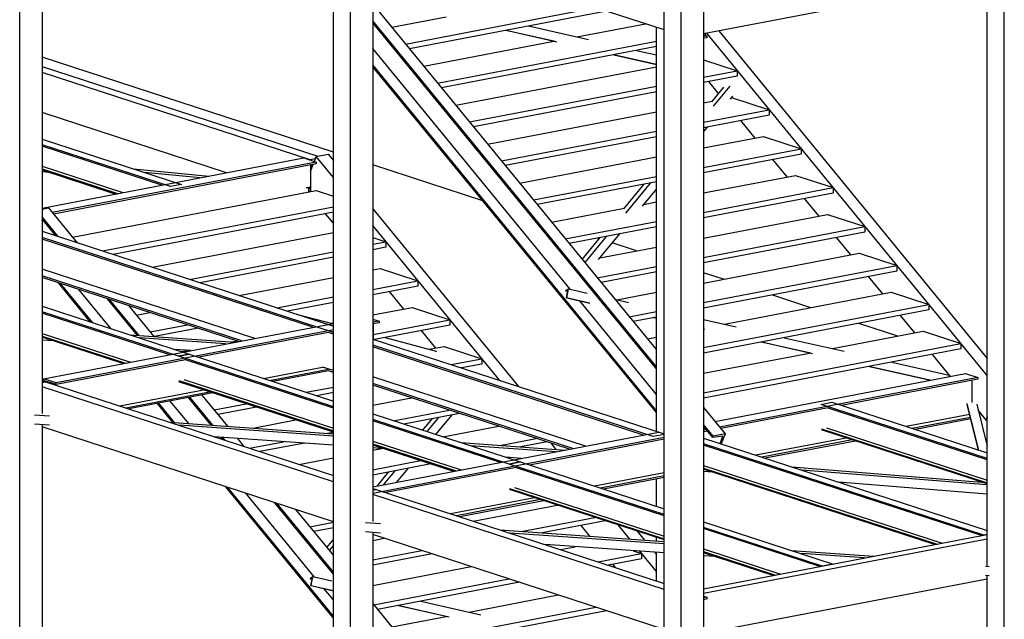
# Model space of a CAD drawing. Header units: millimetres. Extents: x -6159 to 201309, y -25780 to 10326.
# Tile 84 of 128: x 152100 to 152598, y -3352 to -3049. Entities that reach past the tile are written whole.
import ezdxf

# ---------------------------------------------------------------- set-up
doc = ezdxf.new("R2010")
doc.units = ezdxf.units.MM
doc.layers.add('STRUCAD_01', color=4, linetype='Continuous')

msp = doc.modelspace()

# ---------------------------------------------------------------- linework, layer by layer
at = {"layer": 'STRUCAD_01', "color": 4, "linetype": 'Continuous'}
for p, q in [((152099.877, -3728.95), (152099.877, -2839.125)), ((152258.617, -3780.65), (152258.617, -2890.825)), ((152267.277, -3783.475), (152267.277, -2893.65)), ((152598.157, -3806.735), (152598.157, -2916.915)), ((152426.022, -3835.175), (152426.022, -2945.35)), ((152434.677, -3837.995), (152434.677, -2948.17)), ((152445.982, -2946.01), (152445.982, -3835.835)), ((152111.177, -2950.54), (152111.177, -3248.24)), ((152278.577, -3005.06), (152278.577, -3302.76)), ((152426.022, -3054.115), (152278.577, -3006.095)), ((152589.497, -3028.695), (152445.982, -3056.145)), ((152589.497, -3325.37), (152589.497, -3026.92)), ((152278.577, -3041.045), (152422.097, -3216.025)), ((152295.192, -3061.295), (152391.507, -3042.875)), ((152288.212, -3052.785), (152315.662, -3047.535)), ((152396.842, -3044.61), (152297.147, -3063.68)), ((152422.097, -3224.53), (152278.577, -3049.54)), ((152422.097, -3225.515), (152278.577, -3050.535)), ((152370.902, -3060.06), (152345.822, -3054.375)), ((152346.072, -3054.32), (152371.717, -3060.14)), ((152357.437, -3052.145), (152387.772, -3059.03)), ((152381.822, -3057.68), (152416.562, -3051.035)), ((152422.097, -3257.245), (152422.097, -3052.84)), ((152445.982, -3056.635), (152447.677, -3057.19)), ((152445.982, -3057.335), (152447.677, -3057.19)), ((152447.677, -3058.055), (152445.982, -3058.38)), ((152446.832, -3055.975), (152446.832, -3056.915)), ((152589.497, -3228.865), (152447.587, -3055.835)), ((152447.677, -3057.19), (152447.677, -3058.055)), ((152453.612, -3054.68), (152589.497, -3220.36)), ((152378.392, -3185.235), (152278.577, -3063.54)), ((152304.372, -3072.49), (152370.207, -3059.9)), ((152311.352, -3081.005), (152422.097, -3059.825)), ((152422.097, -3062.58), (152313.307, -3083.385)), ((152258.617, -3115.955), (152111.177, -3067.93)), ((152422.097, -3071.665), (152400.362, -3066.74)), ((152400.617, -3066.685), (152422.097, -3071.555)), ((152411.982, -3064.52), (152422.097, -3066.81)), ((152445.982, -3069.26), (152462.992, -3074.8)), ((152111.177, -3072.64), (152250.682, -3118.075)), ((152422.097, -3246.725), (152278.577, -3071.735)), ((152422.097, -3247.71), (152278.577, -3072.73)), ((152320.537, -3092.2), (152422.097, -3072.775)), ((152246.817, -3119.93), (152111.177, -3075.75)), ((152445.982, -3078.055), (152462.992, -3074.8)), ((152462.992, -3077.56), (152445.982, -3080.815)), ((152462.992, -3074.8), (152462.992, -3077.56)), ((152327.517, -3100.705), (152422.097, -3082.62)), ((152453.557, -3086.305), (152448.632, -3080.305)), ((152450.107, -3090.505), (152456.222, -3083.065)), ((152459.197, -3082.61), (152450.892, -3092.72)), ((152422.097, -3085.38), (152329.472, -3103.095)), ((152460.612, -3087.66), (152459.372, -3089.17)), ((152460.077, -3088.305), (152460.107, -3088.3)), ((152460.107, -3088.3), (152479.157, -3094.51)), ((152445.982, -3091.005), (152450.392, -3090.16)), ((152204.527, -3126.375), (152111.177, -3095.97)), ((152336.697, -3111.9), (152422.097, -3095.57)), ((152445.982, -3100.855), (152479.157, -3094.51)), ((152479.157, -3097.265), (152445.982, -3103.61)), ((152479.157, -3094.51), (152479.157, -3097.265)), ((152447.792, -3103.265), (152445.982, -3105.47)), ((152472.022, -3108.82), (152464.797, -3100.01)), ((152343.677, -3120.415), (152422.097, -3105.42)), ((152422.097, -3108.175), (152345.632, -3122.795)), ((152445.982, -3113.805), (152476.272, -3108.01)), ((152476.272, -3108.01), (152495.317, -3114.21)), ((152111.177, -3109.38), (152181.762, -3132.37)), ((152176.262, -3133.42), (152111.177, -3112.225)), ((152171.862, -3132.62), (152111.177, -3112.855)), ((152445.982, -3123.65), (152495.317, -3114.21)), ((152495.317, -3114.21), (152495.317, -3116.97)), ((152111.177, -3144.225), (152243.642, -3118.895)), ((152243.642, -3118.895), (152249.992, -3120.965)), ((152249.017, -3120.645), (152249.992, -3118.21)), ((152249.992, -3118.21), (152256.017, -3117.055)), ((152258.617, -3128.73), (152249.992, -3118.21)), ((152256.017, -3117.055), (152258.617, -3120.23)), ((152352.862, -3131.61), (152422.097, -3118.37)), ((152495.317, -3116.97), (152445.982, -3126.41)), ((152111.177, -3123.125), (152151.997, -3136.42)), ((152249.992, -3120.965), (152116.342, -3146.52)), ((152249.992, -3121.81), (152116.937, -3147.25)), ((152249.507, -3119.415), (152246.817, -3119.93)), ((152246.987, -3125.755), (152248.432, -3122.11)), ((152246.987, -3122.385), (152246.987, -3135.98)), ((152247.497, -3122.29), (152247.497, -3124.475)), ((152249.992, -3120.965), (152249.992, -3121.81)), ((152334.232, -3140.58), (152278.577, -3122.455)), ((152488.187, -3128.53), (152480.957, -3119.715)), ((152111.177, -3124.455), (152149.427, -3136.915)), ((152148.197, -3137.145), (152111.177, -3125.09)), ((152114.947, -3126.32), (152111.177, -3125.96)), ((152157.517, -3124.47), (152195.657, -3128.075)), ((152191.222, -3128.92), (152162.987, -3126.255)), ((152359.842, -3140.12), (152422.097, -3128.215)), ((152445.982, -3136.6), (152492.432, -3127.72)), ((152492.432, -3127.72), (152511.482, -3133.92)), ((152181.762, -3132.37), (152176.262, -3133.42)), ((152245.977, -3134.085), (152244.907, -3133.985)), ((152246.627, -3133.655), (152245.977, -3134.085)), ((152245.977, -3134.085), (152245.977, -3136.175)), ((152246.627, -3134.115), (152246.142, -3134.43)), ((152422.097, -3130.975), (152361.797, -3142.505)), ((152405.667, -3144.595), (152415.887, -3132.16)), ((152418.972, -3131.57), (152406.447, -3146.815)), ((152445.982, -3146.45), (152511.482, -3133.92)), ((152511.482, -3133.92), (152511.482, -3136.675)), ((152126.582, -3159.005), (152249.992, -3135.405)), ((152246.142, -3134.43), (152246.142, -3136.14)), ((152249.992, -3135.405), (152258.617, -3138.215)), ((152422.097, -3134.535), (152414.927, -3143.265)), ((152511.482, -3136.675), (152445.982, -3149.205)), ((152111.177, -3144.75), (152114.387, -3144.135)), ((152114.387, -3144.135), (152128.802, -3161.715)), ((152141.787, -3165.94), (152258.617, -3143.6)), ((152415.632, -3142.4), (152422.097, -3141.165)), ((152504.347, -3148.235), (152497.122, -3139.425)), ((152119.287, -3158.615), (152111.177, -3148.725)), ((152258.617, -3146.355), (152147.122, -3167.685)), ((152258.617, -3151.915), (152254.677, -3147.11)), ((152278.577, -3144.565), (152352.367, -3234.53)), ((152369.027, -3151.315), (152405.947, -3144.255)), ((152445.982, -3159.4), (152508.597, -3147.425)), ((152508.597, -3147.425), (152527.642, -3153.625)), ((152118.182, -3158.255), (152111.177, -3149.715)), ((152111.177, -3150.625), (152111.422, -3150.01)), ((152342.852, -3231.435), (152278.577, -3153.065)), ((152376.007, -3159.83), (152422.097, -3151.015)), ((152422.097, -3153.77), (152377.962, -3162.21)), ((152445.982, -3169.245), (152527.642, -3153.625)), ((152527.642, -3153.625), (152527.642, -3156.385)), ((152111.177, -3155.975), (152258.617, -3203.995)), ((152258.617, -3207.115), (152111.177, -3159.09)), ((152166.837, -3174.105), (152258.617, -3156.55)), ((152396.747, -3158.62), (152385.872, -3171.86)), ((152403.347, -3157.355), (152392.707, -3170.31)), ((152527.642, -3156.385), (152445.982, -3172)), ((152248.152, -3204.565), (152111.177, -3159.955)), ((152278.577, -3159.16), (152285.202, -3161.315)), ((152278.577, -3162.58), (152285.202, -3161.315)), ((152285.202, -3164.07), (152278.577, -3165.34)), ((152285.202, -3161.315), (152285.202, -3164.07)), ((152384.572, -3170.275), (152393.662, -3159.21)), ((152393.187, -3159.785), (152392.247, -3159.48)), ((152393.417, -3169.45), (152422.097, -3163.965)), ((152411.967, -3165.9), (152399.632, -3161.885)), ((152520.512, -3167.94), (152513.287, -3159.13)), ((152185.892, -3180.305), (152258.617, -3166.4)), ((152445.982, -3182.195), (152524.757, -3167.13)), ((152524.757, -3167.13), (152543.807, -3173.335)), ((152258.617, -3169.16), (152191.222, -3182.045)), ((152392.167, -3179.535), (152422.097, -3173.81)), ((152445.982, -3192.04), (152543.807, -3173.335)), ((152543.807, -3173.335), (152543.807, -3176.09)), ((152218.832, -3210.175), (152111.177, -3175.11)), ((152212.377, -3211.405), (152111.177, -3178.445)), ((152278.577, -3175.53), (152282.317, -3174.82)), ((152282.317, -3174.82), (152301.367, -3181.025)), ((152422.097, -3176.565), (152394.122, -3181.92)), ((152543.807, -3176.09), (152445.982, -3194.8)), ((152456.067, -3180.265), (152445.982, -3176.98)), ((152536.677, -3187.645), (152529.447, -3178.835)), ((152210.707, -3211.725), (152111.177, -3179.31)), ((152135.767, -3201.895), (152119.457, -3182.005)), ((152136.877, -3202.255), (152120.567, -3182.365)), ((152210.942, -3188.47), (152258.617, -3179.35)), ((152278.577, -3185.38), (152301.367, -3181.025)), ((152301.367, -3183.78), (152278.577, -3188.135)), ((152301.367, -3181.025), (152301.367, -3183.78)), ((152146.052, -3205.245), (152129.737, -3185.355)), ((152294.232, -3195.335), (152287.007, -3186.525)), ((152377.332, -3185.58), (152376.292, -3186.295)), ((152376.292, -3186.295), (152376.372, -3185.84)), ((152377.167, -3186.495), (152376.292, -3186.295)), ((152376.372, -3185.84), (152377.532, -3185.04)), ((152376.597, -3189.69), (152377.332, -3185.58)), ((152376.717, -3189.605), (152377.532, -3185.04)), ((152377.532, -3185.04), (152387.102, -3187.21)), ((152402.032, -3190.6), (152422.097, -3186.76)), ((152456.582, -3202.965), (152540.922, -3186.835)), ((152500.172, -3194.63), (152480.452, -3188.205)), ((152540.922, -3186.835), (152559.972, -3193.04)), ((152111.177, -3193.885), (152185.687, -3218.15)), ((152159.507, -3208.64), (152144.297, -3190.095)), ((152160.367, -3208.705), (152145.402, -3190.455)), ((152154.917, -3193.555), (152167.767, -3209.22)), ((152229.987, -3194.67), (152258.617, -3189.2)), ((152258.617, -3191.955), (152235.322, -3196.405)), ((152376.597, -3189.69), (152376.717, -3189.605)), ((152388.167, -3192.305), (152376.597, -3189.69)), ((152376.717, -3189.605), (152388.467, -3192.27)), ((152422.097, -3238.525), (152383.282, -3191.2)), ((152401.062, -3190.375), (152407.982, -3191.945)), ((152445.982, -3214.84), (152559.972, -3193.04)), ((152559.972, -3193.04), (152559.972, -3195.8)), ((152180.187, -3219.205), (152111.177, -3196.73)), ((152175.787, -3218.405), (152111.177, -3197.36)), ((152158.907, -3198.42), (152165.797, -3197.1)), ((152239.747, -3197.85), (152258.032, -3202.675)), ((152278.577, -3198.33), (152298.477, -3194.525)), ((152298.477, -3194.525), (152317.527, -3200.73)), ((152408.332, -3199.24), (152422.097, -3196.605)), ((152559.972, -3195.8), (152445.982, -3217.595)), ((152552.837, -3207.355), (152545.612, -3198.545)), ((152111.962, -3230.61), (152258.617, -3202.565)), ((152165.887, -3206.93), (152184.847, -3203.3)), ((152257.107, -3202.435), (152258.617, -3202.15)), ((152278.577, -3200.37), (152281.787, -3201.42)), ((152281.787, -3201.42), (152278.577, -3202.03)), ((152281.787, -3202.265), (152278.577, -3202.875)), ((152278.782, -3208.14), (152317.527, -3200.73)), ((152278.782, -3202.835), (152278.782, -3210.565)), ((152317.527, -3203.485), (152279.427, -3210.77)), ((152281.787, -3201.42), (152281.787, -3202.265)), ((152317.527, -3200.73), (152317.527, -3203.485)), ((152422.097, -3199.365), (152410.287, -3201.62)), ((152422.097, -3200), (152420.572, -3199.66)), ((152420.832, -3199.605), (152422.097, -3199.895)), ((152445.982, -3200.56), (152462.527, -3204.315)), ((152544.272, -3208.99), (152524.557, -3202.57)), ((152111.177, -3207.63), (152155.917, -3222.205)), ((152258.617, -3205.845), (152118.312, -3232.675)), ((152155.652, -3208.37), (152208.742, -3212.105)), ((152190.182, -3205.04), (152168.172, -3209.25)), ((152256.172, -3207.16), (152190.497, -3219.72)), ((152258.617, -3207.975), (152256.137, -3207.165)), ((152310.397, -3215.04), (152303.167, -3206.23)), ((152445.982, -3205.31), (152446.472, -3205.425)), ((152511.127, -3215.33), (152557.087, -3206.545)), ((152511.127, -3215.33), (152557.087, -3206.545)), ((152557.087, -3206.545), (152576.132, -3212.745)), ((152557.087, -3206.545), (152576.132, -3212.745)), ((152111.177, -3208.96), (152153.347, -3222.695)), ((152152.122, -3222.93), (152111.177, -3209.595)), ((152116.947, -3211.475), (152111.177, -3211.07)), ((152204.037, -3213), (152160.467, -3209.94)), ((152207.147, -3211.99), (152209.902, -3211.465)), ((152278.577, -3210.495), (152426.022, -3258.52)), ((152420.397, -3259.805), (152278.577, -3213.615)), ((152284.787, -3209.745), (152310.597, -3216.565)), ((152417.512, -3210.435), (152422.097, -3209.555)), ((152445.982, -3237.635), (152576.132, -3212.745)), ((152445.982, -3237.635), (152576.132, -3212.745)), ((152500.207, -3217.71), (152475.122, -3212.025)), ((152475.372, -3211.97), (152501.022, -3217.79)), ((152486.737, -3209.805), (152517.077, -3216.68)), ((152576.132, -3212.745), (152576.132, -3215.505)), ((152576.132, -3212.745), (152576.132, -3215.505)), ((152186.467, -3216.36), (152178.457, -3215.8)), ((152185.687, -3218.15), (152180.187, -3219.205)), ((152180.187, -3219.205), (152185.687, -3218.15)), ((152181.707, -3216.855), (152184.872, -3216.25)), ((152185.687, -3218.15), (152258.617, -3241.905)), ((152415.552, -3259.09), (152278.577, -3214.48)), ((152307.172, -3215.66), (152314.642, -3214.23)), ((152310.597, -3216.565), (152310.477, -3217.11)), ((152314.642, -3214.23), (152333.692, -3220.44)), ((152576.132, -3215.505), (152445.982, -3240.39)), ((152576.132, -3215.505), (152445.982, -3240.39)), ((152445.982, -3227.79), (152499.507, -3217.555)), ((152445.982, -3227.79), (152499.507, -3217.555)), ((152570.907, -3229.385), (152561.772, -3218.25)), ((152183.767, -3221.005), (152118.312, -3233.525)), ((152258.617, -3244.75), (152180.187, -3219.205)), ((152258.617, -3245.385), (152183.362, -3220.875)), ((152258.617, -3223.135), (152258.517, -3223.1)), ((152318.192, -3223.4), (152333.692, -3220.44)), ((152333.692, -3223.195), (152323.527, -3225.135)), ((152333.692, -3220.44), (152333.692, -3223.195)), ((152541.282, -3222.17), (152570.232, -3228.735)), ((152223.337, -3230.415), (152253.172, -3224.71)), ((152226.342, -3231.395), (152256.172, -3225.69)), ((152256.172, -3226.535), (152227.977, -3231.925)), ((152258.617, -3226.47), (152253.172, -3224.695)), ((152258.617, -3227.335), (152256.172, -3226.535)), ((152451.742, -3252.17), (152578.442, -3227.94)), ((152560.482, -3231.375), (152529.667, -3224.39)), ((152529.922, -3224.34), (152560.737, -3231.33)), ((152570.232, -3228.735), (152570.092, -3229.54)), ((152578.442, -3227.94), (152584.792, -3230.01)), ((152111.177, -3231.525), (152112.872, -3232.08)), ((152112.872, -3232.08), (152111.177, -3232.4)), ((152111.177, -3232.4), (152112.872, -3232.08)), ((152118.312, -3232.675), (152111.962, -3230.61)), ((152111.962, -3231.455), (152111.962, -3230.61)), ((152114.967, -3232.435), (152111.962, -3231.455)), ((152112.872, -3232.08), (152258.617, -3279.545)), ((152114.967, -3232.755), (152114.967, -3232.435)), ((152118.312, -3233.525), (152115.307, -3232.545)), ((152115.307, -3232.545), (152115.307, -3232.865)), ((152118.312, -3233.525), (152118.312, -3232.675)), ((152180.357, -3231.495), (152258.617, -3256.98)), ((152258.617, -3257.62), (152180.357, -3232.125)), ((152182.927, -3231), (152258.617, -3255.655)), ((152386.232, -3264.7), (152278.577, -3229.635)), ((152379.782, -3265.93), (152278.577, -3232.97)), ((152378.112, -3266.25), (152278.577, -3233.83)), ((152584.792, -3230.01), (152454.067, -3255.01)), ((152584.792, -3230.855), (152515.722, -3244.06)), ((152581.787, -3231.43), (152581.787, -3242.63)), ((152584.792, -3230.01), (152584.792, -3230.855)), ((152258.617, -3282.66), (152111.177, -3234.64)), ((152150.522, -3244.34), (152192.947, -3236.225)), ((152153.527, -3245.32), (152195.952, -3237.205)), ((152197.582, -3237.74), (152155.162, -3245.85)), ((152192.027, -3238.805), (152204.982, -3254.59)), ((152244.852, -3237.42), (152258.617, -3234.795)), ((152258.617, -3237.55), (152250.187, -3239.165)), ((152177.402, -3252.655), (152169.562, -3243.095)), ((152178.262, -3252.71), (152170.262, -3242.965)), ((152185.397, -3253.215), (152176.077, -3241.85)), ((152196.717, -3254.01), (152185.297, -3240.09)), ((152197.577, -3254.075), (152185.997, -3239.95)), ((152198.212, -3246.345), (152214.462, -3243.235)), ((152278.577, -3243.925), (152298.107, -3240.195)), ((152505.417, -3243.55), (152510.917, -3242.495)), ((152589.497, -3270.935), (152505.417, -3243.55)), ((152510.917, -3242.495), (152589.497, -3268.09)), ((152585.227, -3266.695), (152579.367, -3243.095)), ((152585.102, -3266.66), (152579.367, -3243.555)), ((152584.207, -3243.42), (152589.497, -3264.76)), ((152219.797, -3244.97), (152200.167, -3248.725)), ((152278.577, -3248.405), (152353.087, -3272.675)), ((152288.957, -3251.785), (152317.152, -3246.395)), ((152322.487, -3248.13), (152294.287, -3253.525)), ((152445.982, -3245.14), (152456.892, -3258.45)), ((152509.002, -3245.345), (152454.667, -3255.74)), ((152589.497, -3271.565), (152508.592, -3245.215)), ((152580.627, -3248.625), (152548.562, -3254.755)), ((152589.172, -3251.66), (152584.977, -3246.54)), ((152115.042, -3249.5), (152107.402, -3248.96)), ((152115.042, -3254.095), (152107.402, -3253.555)), ((152175.682, -3252.53), (152258.617, -3258.365)), ((152218.007, -3255.505), (152239.517, -3251.395)), ((152347.592, -3273.73), (152278.577, -3251.25)), ((152343.187, -3272.925), (152278.577, -3251.885)), ((152303.942, -3256.67), (152308.807, -3250.75)), ((152311.892, -3250.16), (152305.992, -3257.34)), ((152318.492, -3248.895), (152310.382, -3258.765)), ((152450.862, -3259.6), (152445.982, -3253.645)), ((152580.992, -3250.11), (152551.567, -3255.735)), ((152581.197, -3250.92), (152553.202, -3256.27)), ((152589.497, -3249.8), (152589.172, -3251.66)), ((152589.172, -3251.66), (152589.497, -3249.8)), ((152589.497, -3251.76), (152589.172, -3251.66)), ((152111.177, -3253.82), (152111.177, -3726.79)), ((152258.617, -3302.88), (152111.177, -3254.855)), ((152258.617, -3259.59), (152180.497, -3254.1)), ((152255.657, -3258.155), (152258.567, -3257.6)), ((152278.577, -3285.285), (152423.252, -3257.62)), ((152314.007, -3259.95), (152342.202, -3254.555)), ((152426.022, -3258.73), (152420.397, -3259.805)), ((152450.597, -3260.265), (152445.982, -3254.635)), ((152447.337, -3256.295), (152445.982, -3256.555)), ((152447.942, -3257.025), (152445.982, -3257.4)), ((152456.892, -3258.45), (152450.862, -3259.6)), ((152456.892, -3258.45), (152454.857, -3263.57)), ((152505.587, -3255.835), (152589.497, -3283.165)), ((152589.497, -3283.8), (152505.587, -3256.47)), ((152508.162, -3255.345), (152589.497, -3281.835)), ((152258.617, -3264.19), (152198.487, -3259.96)), ((152202.732, -3261.345), (152201.787, -3260.195)), ((152203.837, -3261.705), (152202.652, -3260.25)), ((152210.047, -3260.775), (152213.352, -3264.805)), ((152216.142, -3265.71), (152233.382, -3262.415)), ((152243.927, -3263.155), (152221.477, -3267.445)), ((152426.022, -3260.37), (152278.577, -3288.565)), ((152278.577, -3262.155), (152323.322, -3276.73)), ((152278.577, -3263.485), (152320.752, -3277.215)), ((152323.052, -3262.895), (152376.142, -3266.625)), ((152342.827, -3264.285), (152361.257, -3260.76)), ((152366.017, -3262.605), (152353.367, -3265.025)), ((152426.022, -3261.215), (152357.897, -3274.24)), ((152366.017, -3262.31), (152366.017, -3262.605)), ((152371.447, -3266.295), (152368.967, -3263.27)), ((152445.982, -3260.68), (152589.497, -3307.42)), ((152587.777, -3309.705), (152445.982, -3263.52)), ((152450.862, -3259.6), (152450.597, -3260.265)), ((152455.772, -3259.685), (152450.597, -3260.265)), ((152454.297, -3263.39), (152455.772, -3259.685)), ((152518.172, -3260.57), (152472.472, -3269.305)), ((152521.177, -3261.545), (152475.477, -3270.29)), ((152522.812, -3262.08), (152477.117, -3270.82)), ((152319.522, -3277.455), (152278.577, -3264.12)), ((152284.352, -3266), (152278.577, -3265.59)), ((152278.577, -3266.725), (152282.902, -3265.895)), ((152371.442, -3267.525), (152327.867, -3264.46)), ((152586.552, -3309.94), (152445.982, -3264.15)), ((152241.197, -3273.87), (152258.617, -3270.54)), ((152278.577, -3276.57), (152302.667, -3271.965)), ((152353.867, -3270.885), (152345.862, -3270.32)), ((152353.087, -3272.675), (152347.592, -3273.73)), ((152347.592, -3273.73), (152353.087, -3272.675)), ((152353.087, -3272.675), (152426.022, -3296.43)), ((152307.997, -3273.7), (152278.577, -3279.33)), ((152280.777, -3284.86), (152286.582, -3277.795)), ((152289.667, -3277.205), (152283.862, -3284.275)), ((152351.172, -3275.525), (152285.087, -3288.165)), ((152296.267, -3275.945), (152290.462, -3283.01)), ((152426.022, -3299.275), (152347.592, -3273.73)), ((152426.022, -3299.91), (152350.762, -3275.395)), ((152426.022, -3278.19), (152390.737, -3284.935)), ((152445.982, -3274.42), (152566.687, -3313.735)), ((152445.982, -3275.755), (152564.117, -3314.23)), ((152562.887, -3314.465), (152445.982, -3276.385)), ((152450.482, -3277.85), (152445.982, -3277.495)), ((152490.582, -3275.205), (152586.552, -3282.84)), ((152589.497, -3284.315), (152495.632, -3276.85)), ((152426.022, -3279.745), (152393.737, -3285.915)), ((152426.022, -3280.59), (152395.377, -3286.45)), ((152422.097, -3295.155), (152422.097, -3281.34)), ((152589.497, -3288.915), (152514.302, -3282.93)), ((152258.617, -3351.675), (152204.007, -3285.095)), ((152258.617, -3350.69), (152205.112, -3285.455)), ((152249.087, -3330.875), (152214.292, -3288.44)), ((152278.577, -3286.05), (152280.277, -3286.6)), ((152280.277, -3286.6), (152278.577, -3286.925)), ((152278.577, -3286.925), (152280.277, -3286.6)), ((152280.277, -3286.6), (152426.022, -3334.065)), ((152347.757, -3286.015), (152426.022, -3311.505)), ((152426.022, -3312.14), (152347.757, -3286.65)), ((152350.332, -3285.52), (152426.022, -3310.175)), ((152589.497, -3283.92), (152589.462, -3283.79)), ((152258.617, -3329.48), (152228.847, -3293.185)), ((152258.617, -3328.495), (152229.957, -3293.545)), ((152426.022, -3337.185), (152278.577, -3289.16)), ((152360.347, -3290.75), (152317.927, -3298.86)), ((152363.347, -3291.73), (152320.932, -3299.84)), ((152364.987, -3292.26), (152322.562, -3300.375)), ((152239.467, -3296.645), (152258.617, -3319.99)), ((152239.722, -3296.95), (152240.157, -3296.865)), ((152329.402, -3302.6), (152371.822, -3294.485)), ((152246.702, -3305.46), (152258.617, -3303.185)), ((152282.447, -3304.025), (152274.807, -3303.485)), ((152353.687, -3307.8), (152390.867, -3300.69)), ((152396.202, -3302.43), (152364.232, -3308.54)), ((152445.982, -3302.93), (152511.537, -3324.285)), ((152258.617, -3305.94), (152248.657, -3307.845)), ((152282.447, -3308.615), (152274.807, -3308.08)), ((152278.577, -3308.345), (152278.577, -3781.31)), ((152343.082, -3307.055), (152426.022, -3312.89)), ((152388.482, -3310.245), (152383.982, -3304.765)), ((152408.662, -3311.665), (152402.862, -3304.6)), ((152412.377, -3307.695), (152416.062, -3312.185)), ((152506.042, -3325.335), (152445.982, -3305.775)), ((152504.812, -3325.57), (152445.982, -3306.405)), ((152255.267, -3315.91), (152258.617, -3311.83)), ((152426.022, -3357.405), (152278.577, -3309.38)), ((152278.577, -3312.32), (152284.257, -3311.23)), ((152426.022, -3314.115), (152347.897, -3308.625)), ((152422.097, -3312.61), (152422.097, -3310.86)), ((152445.982, -3336.82), (152589.497, -3309.375)), ((152589.497, -3311.765), (152445.982, -3339.21)), ((152589.497, -3309.375), (152587.777, -3309.705)), ((152258.617, -3314.995), (152256.567, -3317.49)), ((152278.577, -3322.165), (152303.307, -3317.435)), ((152426.022, -3318.71), (152365.892, -3314.48)), ((152373.497, -3316.965), (152380.932, -3315.54)), ((152410.327, -3317.61), (152414.502, -3318.965)), ((152422.097, -3328.05), (152413.732, -3317.845)), ((152421.127, -3318.37), (152422.097, -3319.545)), ((152422.097, -3332.79), (152422.097, -3318.435)), ((152445.982, -3316.675), (152484.952, -3329.37)), ((152445.982, -3318.01), (152482.377, -3329.86)), ((152490.457, -3317.415), (152532.132, -3320.345)), ((152308.637, -3319.17), (152278.577, -3324.92)), ((152392.547, -3323.165), (152414.502, -3318.965)), ((152414.502, -3321.725), (152397.882, -3324.905)), ((152414.502, -3318.965), (152414.502, -3321.725)), ((152481.147, -3330.095), (152445.982, -3318.64)), ((152451.752, -3320.52), (152445.982, -3320.115)), ((152527.432, -3321.245), (152495.272, -3318.985)), ((152278.577, -3335.115), (152328.362, -3325.595)), ((152401.457, -3326.065), (152400.147, -3324.47)), ((152511.537, -3324.285), (152506.042, -3325.335)), ((152590.452, -3325.675), (152588.567, -3325.545)), ((152248.032, -3331.215), (152246.987, -3331.93)), ((152246.987, -3331.93), (152247.067, -3331.475)), ((152247.867, -3332.13), (152246.987, -3331.93)), ((152247.067, -3331.475), (152248.227, -3330.68)), ((152247.297, -3335.32), (152248.032, -3331.215)), ((152247.412, -3335.24), (152248.227, -3330.68)), ((152248.227, -3330.68), (152257.797, -3332.845)), ((152279.027, -3344.875), (152347.407, -3331.8)), ((152589.497, -3331.985), (152445.982, -3359.425)), ((152590.452, -3330.27), (152588.567, -3330.135)), ((152589.497, -3803.915), (152589.497, -3330.205)), ((152247.297, -3335.32), (152247.412, -3335.24)), ((152258.617, -3337.885), (152247.297, -3335.32)), ((152247.412, -3335.24), (152258.617, -3337.78)), ((152258.617, -3342.49), (152253.982, -3336.84)), ((152278.577, -3337.56), (152278.682, -3337.585)), ((152352.742, -3333.535), (152280.982, -3347.26)), ((152302.887, -3343.07), (152333.227, -3349.95)), ((152327.277, -3348.595), (152372.462, -3339.96)), ((152445.982, -3340.57), (152447.677, -3341.125)), ((152447.677, -3341.125), (152445.982, -3341.445)), ((152447.677, -3341.985), (152445.982, -3342.49)), ((152447.677, -3341.125), (152447.677, -3341.985)), ((152278.577, -3344.325), (152422.097, -3519.315)), ((152316.362, -3350.98), (152291.272, -3345.29)), ((152291.527, -3345.24), (152317.172, -3351.055)), ((152295.192, -3364.58), (152391.507, -3346.16)), ((152396.842, -3347.9), (152297.147, -3366.965)), ((152288.212, -3356.07), (152315.662, -3350.82))]:
    msp.add_line(p, q, dxfattribs=at)

doc.saveas('drawing.dxf')
